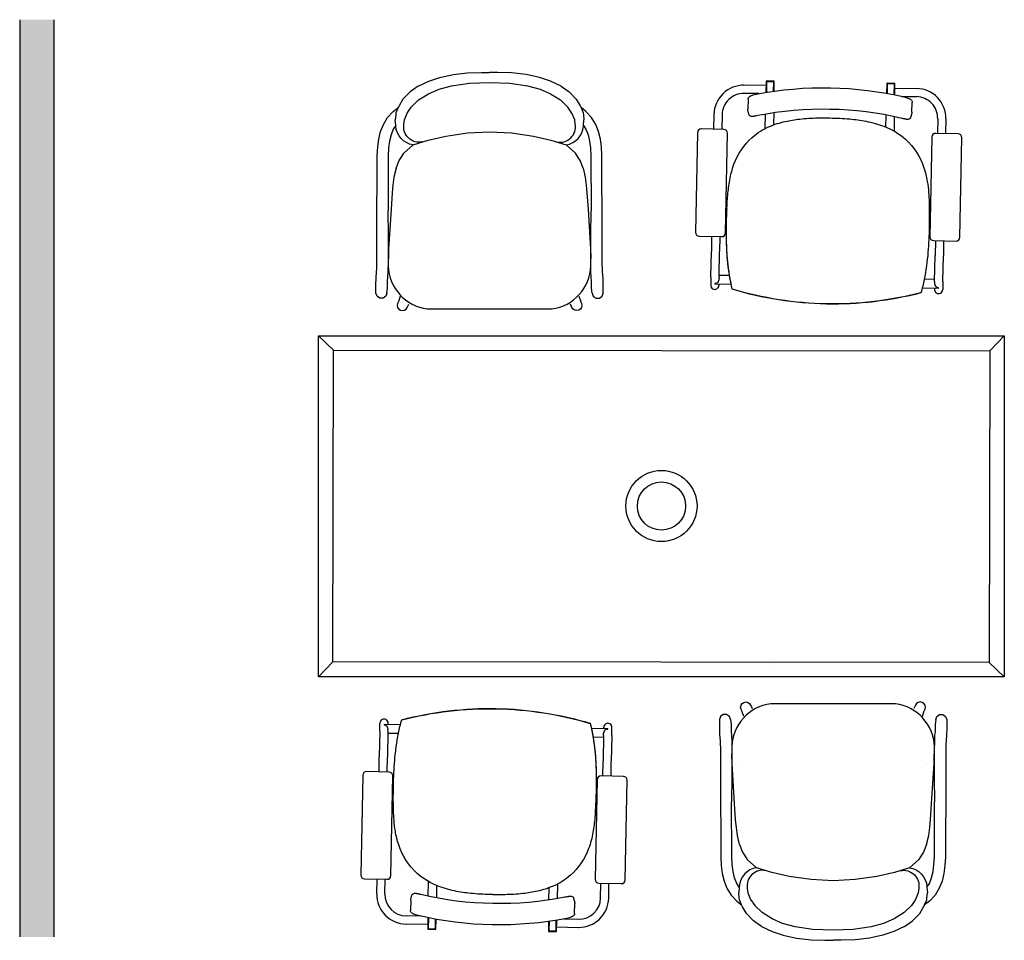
# Model space of a CAD drawing. Header units: millimetres. Extents: x -11575 to 52845, y -36266 to 23021.
# Tile 125 of 184: x 40854 to 43039, y 14108 to 16152. Entities that reach past the tile are written whole.
import ezdxf

# ---------------------------------------------------------------- set-up
doc = ezdxf.new("R2010")
doc.units = ezdxf.units.MM
doc.header["$MEASUREMENT"] = 0
doc.layers.add('GREY SCALE', color=9, linetype='Continuous', true_color=0x808080)
doc.layers.add('GREYSCALE', color=9, linetype='Continuous', lineweight=0, true_color=0x808080)

# ---------------------------------------------------------------- blocks, each defined once
blk = doc.blocks.new('FLOOR PLAN')
at = {"layer": 'GREYSCALE', "lineweight": -2, "ltscale": 0.25, "transparency": 33554687}
h = blk.add_hatch(color=0, dxfattribs=at)
h.dxf.hatch_style = 1
h.paths.add_polyline_path([(10853.6, 14115.7), (10929.9, 14115.7), (10929.9, 16151.6), (10853.6, 16151.6)])
at = {"layer": 'GREYSCALE', "color": 0, "lineweight": -2, "ltscale": 0.25}
for p, q in [((10853.6, 16151.6), (10853.6, 14115.7)), ((10929.9, 14115.7), (10929.9, 16151.6))]:
    blk.add_line(p, q, dxfattribs=at)
at = {"layer": 'GREYSCALE', "color": 0, "lineweight": -2}
for p, q in [((12510.4, 16005.2), (12462.1, 16006.1)), ((12510.5, 16014.3), (12510.1, 15990.1)), ((12511.7, 16014), (12511.3, 15990.3)), ((12527.5, 16014), (12511.7, 16014.3)), ((12511.7, 16014.3), (12511.7, 16014)), ((12527.5, 16013.7), (12511.7, 16014)), ((12527.5, 16015.2), (12511.8, 16015.5)), ((12527.1, 15992.7), (12527.5, 16014)), ((12527.5, 16013.7), (12527.1, 15992.7)), ((12528.3, 15992.9), (12528.7, 16014)), ((12778.3, 16009.3), (12777.9, 15988.2)), ((12779.5, 16009), (12779.1, 15987.9)), ((12795.3, 16009), (12779.5, 16009.3)), ((12779.5, 16009.3), (12779.5, 16009)), ((12795.3, 16008.7), (12779.5, 16009)), ((12795.3, 16010.2), (12779.6, 16010.5)), ((12794.9, 15984.9), (12795.3, 16009)), ((12795.3, 16008.7), (12794.9, 15984.9)), ((12796, 15984.7), (12796.5, 16009)), ((12796.3, 15999.8), (12844.6, 15998.9)), ((12494.4, 15987.4), (12461.8, 15988)), ((12811.2, 15981.4), (12844.2, 15980.8)), ((12470.4, 15974.9), (12470, 15952.9)), ((12834.3, 15946.1), (12834.7, 15968.1)), ((12394.6, 15941.1), (12394, 15908.5)), ((12412.8, 15940.8), (12412.2, 15908.2)), ((12472.5, 15941.5), (12470.2, 15951.2)), ((12508.6, 15910), (12509.2, 15941.7)), ((12527.4, 15944.6), (12526.9, 15918)), ((12776.5, 15913.2), (12777, 15939.9)), ((12795.1, 15936.3), (12794.5, 15904.6)), ((12834, 15944.4), (12831.3, 15934.8)), ((11706.3, 15918.7), (11706.4, 15919.5)), ((12087.1, 15918.7), (12086.9, 15919.5)), ((12891.4, 15931.8), (12890.8, 15899.2)), ((12909.6, 15931.5), (12908.9, 15898.9)), ((11686.8, 15906.8), (11686.8, 15906.8)), ((11896.6, 15902.4), (11896.7, 15902.4)), ((12106.5, 15906.8), (12106.5, 15906.8)), ((12358, 15900.7), (12353.8, 15679.6)), ((12416.3, 15908.1), (12366.7, 15909)), ((12420.5, 15678.3), (12424.7, 15899.4)), ((12878.3, 15890.9), (12874.1, 15669.8)), ((12936.6, 15898.4), (12887, 15899.3)), ((12940.8, 15668.6), (12944.9, 15889.7)), ((12362.2, 15670.9), (12411.8, 15670)), ((12389.6, 15670.4), (12388.9, 15637.3)), ((12407.7, 15670), (12407.1, 15636.9)), ((12882.5, 15661.1), (12932.1, 15660.2)), ((12886.3, 15661.1), (12885.7, 15627.9)), ((12904.5, 15660.7), (12903.9, 15627.6)), ((11686.6, 15641.5), (11686.6, 15641.5)), ((12106.7, 15641.5), (12106.7, 15641.5)), ((12387.9, 15580.1), (12388.9, 15637.3)), ((12406, 15579.8), (12407.1, 15636.9)), ((12884.6, 15570.8), (12885.7, 15627.9)), ((12902.8, 15570.5), (12903.9, 15627.6)), ((12429.3, 15583.4), (12406.1, 15583.9)), ((12387.9, 15580.1), (12387.5, 15562.2)), ((12396.7, 15565.9), (12396.7, 15564.5)), ((12433, 15563.8), (12396.8, 15564.5)), ((12405.7, 15564.3), (12405.7, 15561.8)), ((12406, 15579.8), (12405.9, 15574.9)), ((12884.7, 15574.9), (12861.5, 15575.3)), ((12884.6, 15570.8), (12884.5, 15565.9)), ((12902.8, 15570.5), (12902.5, 15552.5)), ((12893.3, 15555.2), (12857.1, 15555.9)), ((12884.4, 15555.4), (12884.3, 15552.9)), ((12893.4, 15555.2), (12893.5, 15556.6)), ((12644.3, 15520.8), (12644.3, 15520.3)), ((12644.3, 15520.8), (12644.3, 15520.3)), ((12644.3, 15520.8), (12644.3, 15520.8)), ((12644.3, 15520.8), (12644.3, 15520.8)), ((11516.6, 15449.9), (11550, 15417.8)), ((13039.2, 15449.9), (13007.1, 15416.5)), ((12525.7, 14730.9), (12525.7, 14730.6)), ((11516.6, 14693), (11548.7, 14726.4)), ((12526.1, 14713.1), (12526.1, 14712.8)), ((13039.2, 14693), (13005.8, 14725.1)), ((11911.5, 14622.1), (11911.5, 14622.6)), ((11911.5, 14622.1), (11911.5, 14622.6)), ((11911.5, 14622.1), (11911.5, 14622.1)), ((11911.5, 14622.1), (11911.5, 14622.1)), ((11653, 14572.4), (11653.3, 14590.4)), ((11662.4, 14587.7), (11662.3, 14586.3)), ((11662.5, 14587.7), (11698.7, 14587)), ((11671.4, 14587.5), (11671.5, 14590)), ((12122.7, 14579.1), (12159, 14578.4)), ((12150, 14578.6), (12150.1, 14581.1)), ((12159.1, 14577), (12159.1, 14578.4)), ((12167.9, 14562.8), (12168.2, 14580.7)), ((11653, 14572.4), (11651.9, 14515.3)), ((11671.1, 14572.1), (11670.1, 14514.9)), ((11671.1, 14572.1), (11671.2, 14577)), ((11671.1, 14568), (11694.3, 14567.6)), ((12126.4, 14559.5), (12149.7, 14559)), ((12149.8, 14563.1), (12148.7, 14506)), ((12149.8, 14563.1), (12149.8, 14568)), ((12167.9, 14562.8), (12166.8, 14505.6)), ((11651.3, 14482.2), (11651.9, 14515.3)), ((11669.4, 14481.8), (11670.1, 14514.9)), ((12148.1, 14472.8), (12148.7, 14506)), ((12166.2, 14472.5), (12166.8, 14505.6)), ((12449, 14501.4), (12449, 14501.4)), ((12869.2, 14501.4), (12869.2, 14501.4)), ((11615, 14474.3), (11610.8, 14253.2)), ((11673.3, 14481.7), (11623.7, 14482.7)), ((11677.5, 14252), (11681.7, 14473)), ((12193.6, 14472), (12144, 14472.9)), ((12135.3, 14464.5), (12131.1, 14243.5)), ((12197.8, 14242.2), (12201.9, 14463.3)), ((11619.2, 14244.5), (11668.8, 14243.6)), ((11646.2, 14211.4), (11646.8, 14244)), ((11664.4, 14211.1), (11665, 14243.7)), ((11760.6, 14206.6), (11761.2, 14238.3)), ((11779.2, 14229.6), (11778.7, 14203)), ((12047.2, 14232.9), (12046.6, 14201.1)), ((12139.5, 14234.8), (12189.1, 14233.9)), ((12143, 14202.1), (12143.6, 14234.7)), ((12161.1, 14201.8), (12161.7, 14234.4)), ((12449.2, 14236.1), (12449.2, 14236.1)), ((12659.1, 14240.4), (12659.1, 14240.4)), ((12869, 14236.1), (12869, 14236.1)), ((11721.8, 14198.5), (11724.4, 14208.1)), ((12028.4, 14198.3), (12028.9, 14224.9)), ((12468.7, 14224.2), (12468.8, 14223.4)), ((12849.5, 14224.2), (12849.4, 14223.4)), ((11721.5, 14196.8), (11721.1, 14174.8)), ((12083.3, 14201.4), (12085.6, 14191.6)), ((12085.4, 14168), (12085.8, 14190)), ((11759.5, 14143), (11711.2, 14143.9)), ((11744.6, 14161.5), (11711.6, 14162.1)), ((11759.7, 14158.2), (11759.3, 14133.9)), ((11760.5, 14134.2), (11760.9, 14158)), ((11760.9, 14158), (11760.5, 14133.9)), ((11776.3, 14133.9), (11776.6, 14154.9)), ((11777.4, 14133.6), (11777.8, 14154.7)), ((12027.5, 14150), (12027.1, 14128.9)), ((12028.3, 14129.2), (12028.7, 14150.2)), ((12028.7, 14150.2), (12028.3, 14128.9)), ((12044.1, 14128.9), (12044.5, 14152.6)), ((12045.3, 14128.6), (12045.7, 14152.8)), ((12061.4, 14155.5), (12094, 14154.9)), ((11760.5, 14134.2), (11776.3, 14133.9)), ((11760.5, 14133.9), (11776.2, 14133.6)), ((11760.5, 14132.7), (11776.2, 14132.4)), ((11776.2, 14133.6), (11776.3, 14133.9)), ((12028.3, 14129.2), (12044.1, 14128.9)), ((12028.3, 14128.9), (12044.1, 14128.6)), ((12028.3, 14127.7), (12044, 14127.4)), ((12044.1, 14128.6), (12044.1, 14128.9)), ((12045.4, 14137.7), (12093.7, 14136.8))]:
    blk.add_line(p, q, dxfattribs=at)
at = {"layer": 'GREYSCALE', "color": 0, "lineweight": -2, "ltscale": 3}
for p, q in [((11516.6, 14693), (11516.6, 15449.9)), ((11516.6, 15449.9), (13039.2, 15449.9)), ((13039.2, 15449.9), (13039.2, 14693)), ((11548.7, 14726.4), (11550, 15417.8)), ((11550, 15417.8), (13007.1, 15416.5)), ((13007.1, 15416.5), (13005.8, 14725.1)), ((13005.8, 14725.1), (11548.7, 14726.4)), ((13039.2, 14693), (11516.6, 14693))]:
    blk.add_line(p, q, dxfattribs=at)
at = {"layer": 'GREYSCALE', "color": 0, "lineweight": -2}
for points in [[(11737.9, 16003.9), (11761.6, 16015.3), (11786.2, 16023.3), (11815.6, 16029.7), (11847.9, 16033.6), (11878.7, 16034.7), (11896.7, 16034.5)], [(12055.4, 16003.9), (12031.7, 16015.3), (12007.2, 16023.3), (11977.7, 16029.7), (11945.5, 16033.6), (11914.6, 16034.7), (11896.7, 16034.5)], [(11737.9, 16003.9), (11720.2, 15991.4), (11718.8, 15989.8), (11704.3, 15975.2), (11695.7, 15960.3), (11693.9, 15957.2), (11693.5, 15956.3), (11688.9, 15944.9), (11688.3, 15940.5), (11687.2, 15929.4)], [(11784.6, 15997.2), (11812.3, 16004.5), (11852, 16010.8), (11896.7, 16011.9), (11941.3, 16010.8), (11981, 16004.5), (12008.8, 15997.2), (12032.1, 15987.3), (12054.3, 15973.4)], [(12055.4, 16003.9), (12073.1, 15991.4), (12074.5, 15989.8), (12089, 15975.2), (12097.6, 15960.3), (12099.5, 15957.2), (12099.8, 15956.3), (12104.4, 15944.9), (12105, 15940.5), (12106.1, 15929.4)], [(11668.8, 15544.9), (11666.5, 15537.8), (11660.4, 15533.3), (11652.9, 15533.3), (11646.8, 15537.8), (11644.4, 15544.9), (11644.4, 15545.1), (11644.4, 15545.3), (11644.4, 15564.9), (11644.7, 15577.4), (11646, 15592.9), (11646.4, 15598.1), (11646.4, 15608.7), (11646.5, 15627.1), (11646.6, 15672.6), (11647.4, 15850.3), (11648.4, 15869), (11650.6, 15886.6), (11654.7, 15903.4), (11661.1, 15919.3), (11670.4, 15934.2), (11682.8, 15947.8), (11693.5, 15956.3)], [(12124.5, 15544.9), (12126.9, 15537.8), (12133, 15533.3), (12140.5, 15533.3), (12146.6, 15537.8), (12148.9, 15544.9), (12148.9, 15545.1), (12148.9, 15545.3), (12148.9, 15564.9), (12148.6, 15577.4), (12147.4, 15592.9), (12147, 15598.1), (12146.9, 15608.7), (12146.8, 15627.1), (12146.8, 15672.6), (12145.9, 15850.3), (12145, 15869), (12142.7, 15886.6), (12138.7, 15903.4), (12132.3, 15919.3), (12123, 15934.2), (12110.6, 15947.8), (12099.8, 15956.3)], [(11688.2, 15917), (11682.8, 15908.3), (11677.9, 15896), (11674.6, 15882.3), (11672.6, 15866.8), (11671.7, 15849.5), (11671.2, 15727.4)], [(12105.1, 15917), (12110.5, 15908.3), (12115.5, 15896), (12118.8, 15882.3), (12120.7, 15866.8), (12121.6, 15849.5), (12122.1, 15727.4)], [(11726.8, 15873.7), (11760.5, 15884.1), (11799.4, 15893.1), (11847.9, 15900.1), (11896.6, 15902.4), (11896.7, 15902.4), (11945.4, 15900.1), (11993.9, 15893.1), (12032.9, 15884.1), (12066.5, 15873.7)], [(11689, 15821.8), (11684.3, 15801.9), (11682, 15784.6), (11680.5, 15767.3), (11678.2, 15731.1), (11672.5, 15642.1), (11672, 15624.2), (11672, 15623.8), (11672.1, 15620.9)], [(12104.3, 15821.8), (12109.1, 15801.9), (12111.4, 15784.6), (12112.8, 15767.3), (12115.2, 15731.1), (12120.9, 15642.1), (12121.4, 15624.2), (12121.4, 15623.8), (12121.2, 15620.9)], [(11668.8, 15544.9), (11670.2, 15556), (11670.2, 15559), (11670.4, 15571.2), (11671.1, 15579.9), (11671.8, 15593.2), (11671.9, 15598.1), (11672, 15608.6), (11672, 15627), (11672.1, 15672.5), (11671.2, 15727.3)], [(12124.5, 15544.9), (12123.2, 15556), (12123.1, 15559), (12122.9, 15571.2), (12122.2, 15579.9), (12121.5, 15593.2), (12121.5, 15598.1), (12121.4, 15608.6), (12121.3, 15627), (12121.2, 15672.5), (12122.1, 15727.3)], [(11698.3, 15537.7), (11695.1, 15527.6), (11692.5, 15521.9), (11692.4, 15521.8), (11691.5, 15517.4), (11692.4, 15512.9), (11694.9, 15509.2), (11698.7, 15506.7), (11703.1, 15505.8), (11707.5, 15506.7), (11711.3, 15509.2), (11713.8, 15512.9), (11713.9, 15513.1), (11717.3, 15520.1)], [(12095, 15537.7), (12098.2, 15527.6), (12100.8, 15521.9), (12100.9, 15521.8), (12101.8, 15517.4), (12100.9, 15512.9), (12098.4, 15509.2), (12094.7, 15506.7), (12090.2, 15505.8), (12085.8, 15506.7), (12082, 15509.2), (12079.5, 15512.9), (12079.5, 15513.1), (12076, 15520.1)], [(12460.7, 14605.2), (12457.5, 14615.3), (12454.9, 14621), (12454.9, 14621.1), (12454, 14625.5), (12454.9, 14629.9), (12457.4, 14633.7), (12461.1, 14636.2), (12465.6, 14637.1), (12470, 14636.2), (12473.7, 14633.7), (12476.2, 14629.9), (12476.3, 14629.8), (12479.8, 14622.8)], [(12857.5, 14605.2), (12860.7, 14615.3), (12863.3, 14621), (12863.4, 14621.1), (12864.2, 14625.5), (12863.4, 14629.9), (12860.8, 14633.7), (12857.1, 14636.2), (12852.7, 14637.1), (12848.2, 14636.2), (12844.5, 14633.7), (12842, 14629.9), (12841.9, 14629.8), (12838.5, 14622.8)], [(12431.2, 14598), (12428.9, 14605.1), (12422.8, 14609.6), (12415.3, 14609.6), (12409.2, 14605.1), (12406.9, 14598), (12406.9, 14597.8), (12406.9, 14597.6), (12406.9, 14577.9), (12407.1, 14565.4), (12408.4, 14550), (12408.8, 14544.8), (12408.9, 14534.2), (12409, 14515.8), (12409, 14470.3), (12409.8, 14292.6), (12410.8, 14273.9), (12413, 14256.3), (12417.1, 14239.5), (12423.5, 14223.6), (12432.8, 14208.7), (12445.2, 14195.1), (12455.9, 14186.6)], [(12887, 14598), (12889.3, 14605.1), (12895.4, 14609.6), (12902.9, 14609.6), (12909, 14605.1), (12911.3, 14598), (12911.3, 14597.8), (12911.3, 14597.6), (12911.3, 14577.9), (12911.1, 14565.4), (12909.8, 14550), (12909.4, 14544.8), (12909.3, 14534.2), (12909.2, 14515.8), (12909.2, 14470.3), (12908.4, 14292.6), (12907.4, 14273.9), (12905.2, 14256.3), (12901.1, 14239.5), (12894.7, 14223.6), (12885.4, 14208.7), (12873, 14195.1), (12862.3, 14186.6)], [(12431.2, 14598), (12432.6, 14586.9), (12432.6, 14583.9), (12432.8, 14571.7), (12433.6, 14563), (12434.3, 14549.6), (12434.3, 14544.8), (12434.4, 14534.3), (12434.5, 14515.9), (12434.5, 14470.4), (12433.6, 14415.5)], [(12887, 14598), (12885.6, 14586.9), (12885.6, 14583.9), (12885.4, 14571.7), (12884.6, 14563), (12883.9, 14549.6), (12883.9, 14544.8), (12883.8, 14534.3), (12883.7, 14515.9), (12883.7, 14470.4), (12884.6, 14415.5)], [(12451.5, 14321.1), (12446.7, 14341), (12444.4, 14358.3), (12442.9, 14375.6), (12440.6, 14411.8), (12434.9, 14500.8), (12434.4, 14518.7), (12434.4, 14519.1), (12434.5, 14522)], [(12866.7, 14321.1), (12871.5, 14341), (12873.8, 14358.3), (12875.3, 14375.6), (12877.6, 14411.8), (12883.3, 14500.8), (12883.8, 14518.7), (12883.8, 14519.1), (12883.7, 14522)], [(12450.7, 14225.9), (12445.2, 14234.6), (12440.3, 14246.9), (12437, 14260.6), (12435.1, 14276.1), (12434.2, 14293.4), (12433.6, 14415.5)], [(12867.5, 14225.9), (12873, 14234.6), (12877.9, 14246.9), (12881.2, 14260.6), (12883.1, 14276.1), (12884, 14293.4), (12884.6, 14415.5)], [(12828.9, 14269.2), (12795.3, 14258.8), (12756.4, 14249.8), (12707.8, 14242.8), (12659.1, 14240.4), (12659.1, 14240.4), (12610.4, 14242.8), (12561.8, 14249.8), (12522.9, 14258.8), (12489.3, 14269.2)], [(12500.4, 14138.9), (12482.6, 14151.5), (12481.2, 14153.1), (12466.7, 14167.7), (12458.1, 14182.6), (12456.3, 14185.7), (12455.9, 14186.6), (12451.3, 14198), (12450.7, 14202.4), (12449.6, 14213.5)], [(12817.8, 14138.9), (12835.6, 14151.5), (12837, 14153.1), (12851.5, 14167.7), (12860.1, 14182.6), (12861.9, 14185.7), (12862.3, 14186.6), (12866.9, 14198), (12867.5, 14202.4), (12868.6, 14213.5)], [(12771.2, 14145.7), (12743.5, 14138.4), (12703.8, 14132.1), (12659.1, 14130.9), (12614.5, 14132.1), (12574.7, 14138.4), (12547, 14145.7), (12523.7, 14155.6), (12501.5, 14169.5)], [(12500.4, 14138.9), (12524, 14127.6), (12548.6, 14119.6), (12578.1, 14113.2), (12610.3, 14109.3), (12641.1, 14108.1), (12659.1, 14108.3)], [(12817.8, 14138.9), (12794.2, 14127.6), (12769.6, 14119.6), (12740.2, 14113.2), (12707.9, 14109.3), (12677.1, 14108.1), (12659.1, 14108.3)]]:
    blk.add_lwpolyline(points, dxfattribs=at)
for points in [[(12488.1, 15986.1), (12488.1, 15986.1, -0.106115), (12817.5, 15980)], [(11747.5, 15880.1, -0.526709), (11706.4, 15919.5), (11707.7, 15929.1), (11713.8, 15944), (11722.6, 15957.3), (11739.1, 15973.4), (11761.3, 15987.3), (11784.6, 15997.2)], [(12470.4, 15974.9, -0.143467), (12471.6, 15978.6, -0.07219), (12473.3, 15980.5, -0.039766), (12475, 15981.7, -0.022115), (12476.6, 15982.6, -0.017208), (12478.4, 15983.4, -0.021304), (12481.8, 15984.6, -0.027023), (12488.1, 15986.1)], [(12817.5, 15980, -0.026771), (12823.6, 15978.2, -0.020694), (12827, 15976.8, -0.016461), (12828.8, 15976, -0.042359), (12831.3, 15974.4, -0.059613), (12833.1, 15972.7, -0.104385), (12834.4, 15969.9, -0.06795), (12834.7, 15968.1)], [(12045.8, 15880.1, 0.526709), (12086.9, 15919.5), (12085.6, 15929.1), (12079.5, 15944), (12070.7, 15957.3), (12054.3, 15973.4)], [(12423.6, 15732.1, -0.009988), (12425.5, 15762.7, -0.0241), (12429.6, 15795.2, -0.045191), (12439.2, 15830.7, -0.119714), (12479.6, 15890.4, -0.080463), (12518, 15914.4, -0.046498), (12553, 15925.7, -0.028639), (12585.3, 15931.1, -0.022988), (12624.7, 15933.5, -0.010481), (12652, 15933.5)], [(12470.2, 15951.2), (12470.2, 15951.2, -0.062769), (12470, 15952.9)], [(12491.8, 15938.6, -0.004233), (12487.1, 15937.7, -0.00481), (12484.3, 15937.2, -0.008671), (12481.9, 15936.9, -0.011237), (12480.4, 15936.7, -0.022248), (12478.9, 15936.7, -0.039049), (12477.6, 15936.8, -0.300994), (12472.5, 15941.5)], [(12812, 15932.6), (12812, 15932.6, 0.105972), (12491.8, 15938.6)], [(12652, 15933.4, -0.017649), (12696, 15931.2, -0.024735), (12732.3, 15926.1, -0.04293), (12771.8, 15915.1, -0.092853), (12819.9, 15886.5, -0.127383), (12860.9, 15822.7, -0.0396), (12868.2, 15792.7, -0.022183), (12871.2, 15768, -0.012078), (12872.3, 15746.9, -0.006956), (12872.7, 15723.6)], [(12831.3, 15934.8, -0.260013), (12827.1, 15930.5, -0.07066), (12825, 15930.2, -0.024429), (12823.8, 15930.3, -0.014445), (12822.3, 15930.4, -0.009002), (12820.7, 15930.7, -0.006112), (12818.1, 15931.2, -0.003772), (12815.1, 15931.8, -0.002709), (12812, 15932.6)], [(12834.3, 15946.1), (12834.3, 15946.1, -0.062723), (12834, 15944.4)], [(11689, 15821.8), (11695.9, 15839.1), (11700.2, 15845.9), (11706.3, 15855.3), (11726.8, 15873.7, -0.349179), (11688.4, 15915.5), (11688.2, 15917), (11687.2, 15929.4)], [(12104.3, 15821.8), (12097.5, 15839.1), (12093.1, 15845.9), (12087.1, 15855.3), (12066.5, 15873.7, 0.349179), (12105, 15915.5), (12105.1, 15917), (12106.1, 15929.4)], [(12435.5, 15553.6, -0.034746), (12425.4, 15614.5, -0.019543), (12422.6, 15662.7, -0.010314), (12422.6, 15699.6, -0.005715), (12423.7, 15732.1)], [(12435.5, 15553.1, -0.037417), (12424.8, 15619.5, -0.010908), (12423.2, 15645.2, -0.01045), (12422.4, 15677.1, -0.00839), (12422.9, 15711.2, -0.002115), (12423.3, 15723.2)], [(12872.7, 15723.6, -0.004989), (12872.5, 15691.1, -0.016595), (12869.8, 15635.4, -0.029294), (12861.3, 15574.7, -0.017446), (12854.2, 15545.6)], [(12435.5, 15553.5, -0.035107), (12425.3, 15615, -0.014267), (12423, 15648.4, -0.01493), (12422.6, 15698.4)], [(11671.9, 15605, 0.369238), (11758.3, 15509.7), (12035.1, 15509.7, 0.369238), (12121.4, 15605)], [(12402.3, 15567.8), (12402.3, 15567.8, -0.162507), (12396.7, 15565.9)], [(12396.7, 15564.5), (12396.7, 15564.5, 0.003597), (12396.8, 15564.5)], [(12644.3, 15520.8), (12644.3, 15520.8, -0.068473), (12435.5, 15553.6)], [(12644.3, 15520.8), (12644.3, 15520.8, -0.068473), (12435.5, 15553.5)], [(12644.3, 15520.3), (12644.3, 15520.3, -0.068515), (12435.5, 15553.1)], [(12854.2, 15545.6), (12854.2, 15545.6, -0.068474), (12644.3, 15520.8)], [(12854.2, 15545.2), (12854.2, 15545.2, -0.068515), (12644.3, 15520.3)], [(12893.5, 15556.6), (12893.5, 15556.6, -0.162787), (12887.9, 15558.7)], [(12893.3, 15555.2), (12893.3, 15555.2, 0.003416), (12893.4, 15555.2)], [(11701.6, 14597.7), (11701.6, 14597.7, -0.068515), (11911.5, 14622.6)], [(11701.6, 14597.3), (11701.6, 14597.3, -0.068474), (11911.5, 14622.1)], [(11911.5, 14622.6), (11911.5, 14622.6, -0.068515), (12120.3, 14589.8)], [(11911.5, 14622.1), (11911.5, 14622.1, -0.068473), (12120.3, 14589.4)], [(11911.5, 14622.1), (11911.5, 14622.1, -0.068473), (12120.3, 14589.3)], [(12883.9, 14537.9, 0.369238), (12797.5, 14633.2), (12520.7, 14633.2, 0.369238), (12434.4, 14537.9)], [(11662.3, 14586.3), (11662.3, 14586.3, -0.162787), (11667.9, 14584.2)], [(11662.5, 14587.7), (11662.5, 14587.7, 0.003416), (11662.4, 14587.7)], [(11683, 14419.3, -0.004989), (11683.2, 14451.8, -0.016595), (11686, 14507.5, -0.029294), (11694.5, 14568.2, -0.017446), (11701.6, 14597.3)], [(12120.3, 14589.8, -0.037417), (12130.9, 14523.4, -0.010908), (12132.6, 14497.7, -0.01045), (12133.4, 14465.8, -0.00839), (12132.9, 14431.7, -0.002115), (12132.5, 14419.7)], [(12120.3, 14589.4, -0.035107), (12130.5, 14527.9, -0.014267), (12132.7, 14494.5, -0.01493), (12133.2, 14444.5)], [(12120.3, 14589.3, -0.034746), (12130.4, 14528.4, -0.019543), (12133.2, 14480.2, -0.010314), (12133.2, 14443.3, -0.005715), (12132.1, 14410.8)], [(12159.1, 14578.4), (12159.1, 14578.4, 0.003597), (12159, 14578.4)], [(12153.5, 14575.1), (12153.5, 14575.1, -0.162507), (12159.1, 14577)], [(11903.7, 14209.5, -0.017649), (11859.8, 14211.7, -0.024735), (11823.5, 14216.8, -0.04293), (11784, 14227.8, -0.092853), (11735.9, 14256.4, -0.127383), (11694.9, 14320.1, -0.0396), (11687.5, 14350.2, -0.022183), (11684.6, 14374.9, -0.012078), (11683.4, 14396, -0.006956), (11683, 14419.3)], [(12132.1, 14410.8, -0.009988), (12130.3, 14380.2, -0.0241), (12126.2, 14347.7, -0.045191), (12116.6, 14312.2, -0.119714), (12076.2, 14252.5, -0.080463), (12037.8, 14228.4, -0.046498), (12002.8, 14217.2, -0.028639), (11970.5, 14211.8, -0.022988), (11931.1, 14209.4, -0.010481), (11903.7, 14209.4)], [(12451.5, 14321.1), (12458.3, 14303.8), (12462.7, 14297), (12468.7, 14287.6), (12489.3, 14269.2, 0.349179), (12450.8, 14227.4), (12450.7, 14225.9), (12449.6, 14213.5)], [(12866.7, 14321.1), (12859.9, 14303.8), (12855.5, 14297), (12849.5, 14287.6), (12828.9, 14269.2, -0.349179), (12867.4, 14227.4), (12867.5, 14225.9), (12868.6, 14213.5)], [(12509.9, 14262.8, 0.526709), (12468.8, 14223.4), (12470.2, 14213.7), (12476.2, 14198.9), (12485.1, 14185.6), (12501.5, 14169.5)], [(12808.3, 14262.8, -0.526709), (12849.4, 14223.4), (12848, 14213.7), (12842, 14198.9), (12833.2, 14185.6), (12816.7, 14169.5), (12794.5, 14155.6), (12771.2, 14145.7)], [(11724.4, 14208.1, -0.260013), (11728.7, 14212.4, -0.07066), (11730.8, 14212.7, -0.024429), (11732, 14212.6, -0.014445), (11733.5, 14212.5, -0.009002), (11735.1, 14212.2, -0.006112), (11737.7, 14211.7, -0.003772), (11740.6, 14211, -0.002709), (11743.8, 14210.3)], [(11743.8, 14210.3), (11743.8, 14210.3, 0.105972), (12064, 14204.3)], [(11721.5, 14196.8), (11721.5, 14196.8, -0.062723), (11721.8, 14198.5)], [(12064, 14204.3, -0.004233), (12068.7, 14205.2, -0.00481), (12071.5, 14205.7, -0.008671), (12073.9, 14206, -0.011237), (12075.4, 14206.2, -0.022248), (12076.8, 14206.2, -0.039049), (12078.2, 14206.1, -0.300994), (12083.3, 14201.4)], [(12085.6, 14191.6), (12085.6, 14191.6, -0.062769), (12085.8, 14190)], [(11738.3, 14162.9, -0.026771), (11732.2, 14164.7, -0.020694), (11728.8, 14166.1, -0.016461), (11727, 14166.9, -0.042359), (11724.5, 14168.5, -0.059613), (11722.7, 14170.2, -0.104385), (11721.3, 14173, -0.06795), (11721.1, 14174.8)], [(12067.7, 14156.8), (12067.7, 14156.8, -0.106115), (11738.3, 14162.9)], [(12085.4, 14168, -0.143467), (12084.2, 14164.3, -0.07219), (12082.5, 14162.4, -0.039766), (12080.8, 14161.2, -0.022115), (12079.2, 14160.3, -0.017208), (12077.4, 14159.5, -0.021304), (12073.9, 14158.3, -0.027023), (12067.7, 14156.8)]]:
    blk.add_lwpolyline(points, format="xyb", dxfattribs=at)
for radius in [78.9, 53.5]:
    blk.add_circle((12278.2, 15072.1), radius, dxfattribs=at)
for centre, radius, start, end in [((12460.9, 15939.9), 66.2, 88.9265, 178.9265), ((12511.7, 16014.3), 1.21, 88.9265, 178.9265), ((12527.5, 16014), 1.21, 358.9265, 88.9265), ((12779.6, 16009.3), 1.21, 88.9265, 178.9265), ((12795.3, 16009), 1.21, 358.9265, 88.9265), ((12843.3, 15932.7), 66.2, 358.9265, 88.9265), ((12460.9, 15939.9), 48.1, 88.9265, 178.9265), ((12843.3, 15932.7), 48.1, 358.9265, 88.9265), ((11712.5, 14210.2), 66.2, 178.9265, 268.9265), ((11712.5, 14210.2), 48.1, 178.9265, 268.9265), ((12094.9, 14203), 66.2, 268.9265, 358.9265), ((12094.9, 14203), 48.1, 268.9265, 358.9265), ((11760.5, 14133.9), 1.21, 178.9265, 268.9265), ((11776.2, 14133.6), 1.21, 268.9265, 358.9265), ((12028.3, 14128.9), 1.21, 178.9265, 268.9265), ((12044, 14128.6), 1.21, 268.9265, 358.9265)]:
    blk.add_arc(centre, radius, start, end, dxfattribs=at)
for centre, major_axis, ratio, start_param, end_param in [((12366.6, 15900.4), (5.99, -6.22), 0.992436, 2.359991, 3.923195), ((12416.1, 15899.5), (-6.22, -5.99), 0.992436, 2.359991, 3.923195), ((12886.9, 15890.7), (-5.99, 6.22), 0.992436, -0.781602, 0.781602), ((12936.3, 15889.8), (6.22, 5.99), 0.992436, -0.781602, 0.781602), ((12362.5, 15679.5), (-6.22, -5.99), 0.992436, -0.781602, 0.781602), ((12411.9, 15678.6), (5.99, -6.22), 0.992436, -0.781602, 0.781602), ((12882.7, 15669.8), (6.22, 5.99), 0.992436, 2.359991, 3.923195), ((12932.2, 15668.8), (-5.99, 6.22), 0.992436, 2.359991, 3.923195), ((12396.6, 15562), (-9.07, 0.17), 0.999507, 0, 3.141593), ((12396.9, 15575), (-9.07, 0.17), 0.999507, 2.230741, 3.141593), ((12893.6, 15565.7), (9.07, -0.17), 0.999507, 3.141593, 4.052444), ((12893.4, 15552.7), (-9.07, 0.17), 0.999507, 0, 3.141593), ((11662.4, 14590.2), (9.07, -0.17), 0.999507, 0, 3.141593), ((11662.2, 14577.2), (-9.07, 0.17), 0.999507, 3.141593, 4.052444), ((12159.2, 14580.9), (9.07, -0.17), 0.999507, 0, 3.141593), ((12158.9, 14567.9), (9.07, -0.17), 0.999507, 2.230741, 3.141593), ((11623.6, 14474.1), (5.99, -6.22), 0.992436, 2.359991, 3.923195), ((11673.1, 14473.1), (-6.22, -5.99), 0.992436, 2.359991, 3.923195), ((12143.9, 14464.3), (-5.99, 6.22), 0.992436, -0.781602, 0.781602), ((12193.3, 14463.4), (6.22, 5.99), 0.992436, -0.781602, 0.781602), ((11619.4, 14253.1), (-6.22, -5.99), 0.992436, -0.781602, 0.781602), ((11668.9, 14252.2), (5.99, -6.22), 0.992436, -0.781602, 0.781602), ((12139.7, 14243.4), (6.22, 5.99), 0.992436, 2.359991, 3.923195), ((12189.2, 14242.5), (-5.99, 6.22), 0.992436, 2.359991, 3.923195)]:
    blk.add_ellipse(centre, major_axis=major_axis, ratio=ratio, start_param=start_param, end_param=end_param, dxfattribs=at)

msp = doc.modelspace()

# ---------------------------------------------------------------- block references
at = {"layer": 'GREY SCALE'}
msp.add_blockref('FLOOR PLAN', (30000, 0), dxfattribs=at)

doc.saveas('drawing.dxf')
